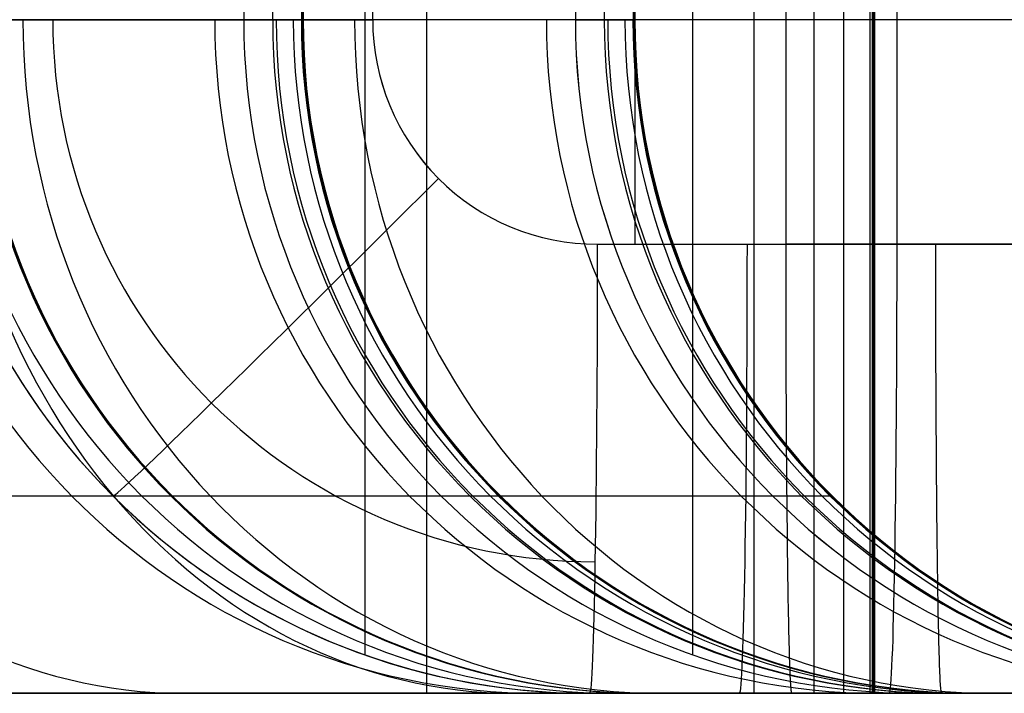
# Model space of a CAD drawing. Extents: x -879 to 919, y -7 to 33.
# Tile 13 of 66: x -501 to -475, y -7 to 11. Entities that reach past the tile are written whole.
import ezdxf

# ---------------------------------------------------------------- set-up
doc = ezdxf.new("R2010")
doc.units = 0
doc.layers.add('IGES_LEVEL_0', color=7, linetype='CONTINUOUS')

msp = doc.modelspace()

# ---------------------------------------------------------------- linework, layer by layer
at = {"layer": 'IGES_LEVEL_0'}
for p, q in [((-490.17, 33.426, 1293.625), (-490.17, -6.574, 1293.625)), ((-481.427, 33.426, 773.518), (-481.427, -6.574, 773.518)), ((-479.821, -6.574, 1457.547), (-479.821, 33.426, 1457.547)), ((-479.036, 33.426, 1412.547), (-479.036, -6.574, 1412.547)), ((-478.336, 33.426, 1354.868), (-478.336, -6.574, 1354.868)), ((-478.272, 33.426, 1358.032), (-478.272, -6.574, 1358.032)), ((-478.251, 33.426, 1367.547), (-478.251, -6.574, 1367.547)), ((-478.23, 33.426, 1364.372), (-478.23, -6.574, 1364.372)), ((-478.208, 33.426, 1361.197), (-478.208, -6.574, 1361.197)), ((-491.821, 32.396, 1457.547), (-491.821, -5.543, 1457.547)), ((-483.067, 32.392, 937.441), (-483.067, -5.539, 937.441)), ((-484.613, 21.426, 1469.666), (-484.613, 5.426, 1469.666)), ((-480.571, 5.426, 1469.494), (-480.571, 21.426, 1469.494)), ((-477.614, 21.426, 1469.546), (-477.614, 5.426, 1469.546)), ((-495.055, 15.426, 937.441), (-495.055, 11.426, 937.441)), ((-494.283, 15.426, 892.239), (-494.283, 11.426, 892.239)), ((-493.511, 15.426, 847.038), (-493.511, 11.426, 847.038)), ((-493.49, 15.426, 838.613), (-493.49, 11.426, 838.613)), ((-493.489, 15.426, 844.868), (-493.489, 11.426, 844.868)), ((-493.479, 15.426, 840.656), (-493.479, 11.426, 840.656)), ((-493.468, 15.426, 842.699), (-493.468, 11.426, 842.699)), ((-491.612, 15.426, 1469.787), (-491.612, 11.426, 1469.787)), ((-486.198, 15.426, 417.159), (-486.198, 11.426, 417.159)), ((-485.425, 15.426, 371.957), (-485.425, 11.426, 371.957)), ((-484.653, 15.426, 326.756), (-484.653, 11.426, 326.756)), ((-484.632, 15.426, 318.331), (-484.632, 11.426, 318.331)), ((-484.632, 15.426, 324.586), (-484.632, 11.426, 324.586)), ((-484.621, 15.426, 320.374), (-484.621, 11.426, 320.374)), ((-484.611, 15.426, 322.417), (-484.611, 11.426, 322.417)), ((-462.701, 11.426, 441.265), (-542.394, 11.426, 441.265)), ((-471.889, 11.426, 961.526), (-533.616, 11.426, 961.526)), ((-500.772, 11.426, 249.996), (-501.859, 11.426, 248.152)), ((-500.826, 11.426, 790.234), (-501.542, 11.426, 788.114)), ((-500.145, 11.426, 792.383), (-500.826, 11.426, 790.234)), ((-499.724, 11.426, 251.867), (-500.772, 11.426, 249.996)), ((-499.499, 11.426, 794.56), (-500.145, 11.426, 792.383)), ((-498.714, 11.426, 253.766), (-499.724, 11.426, 251.867)), ((-498.888, 11.426, 796.765), (-499.499, 11.426, 794.56)), ((-498.311, 11.426, 798.998), (-498.888, 11.426, 796.765)), ((-497.741, 11.426, 255.692), (-498.714, 11.426, 253.766)), ((-497.259, 11.426, 803.549), (-498.311, 11.426, 798.998)), ((-496.807, 11.426, 257.646), (-497.741, 11.426, 255.692)), ((-496.34, 11.426, 808.214), (-497.259, 11.426, 803.549)), ((-495.909, 11.426, 259.628), (-496.807, 11.426, 257.646)), ((-495.552, 11.426, 812.992), (-496.34, 11.426, 808.214)), ((-495.048, 11.426, 261.637), (-495.909, 11.426, 259.628)), ((-494.893, 11.426, 817.886), (-495.552, 11.426, 812.992)), ((-495.055, 11.426, 937.441), (-493.511, 11.426, 847.038)), ((-494.224, 11.426, 263.674), (-495.048, 11.426, 261.637)), ((-494.36, 11.426, 822.894), (-494.893, 11.426, 817.886)), ((-493.95, 11.426, 828.017), (-494.36, 11.426, 822.894)), ((-493.436, 11.426, 265.739), (-494.224, 11.426, 263.674)), ((-493.661, 11.426, 833.257), (-493.95, 11.426, 828.017)), ((-493.49, 11.426, 838.613), (-493.661, 11.426, 833.257)), ((-493.511, 11.426, 847.038), (-493.468, 11.426, 842.699)), ((-493.468, 11.426, 842.699), (-493.511, 11.426, 847.038)), ((-493.468, 11.426, 842.699), (-493.49, 11.426, 838.613)), ((-492.685, 11.426, 267.832), (-493.436, 11.426, 265.739)), ((-491.968, 11.426, 269.953), (-492.685, 11.426, 267.832)), ((-491.287, 11.426, 272.101), (-491.968, 11.426, 269.953)), ((-490.641, 11.426, 274.278), (-491.287, 11.426, 272.101)), ((-490.03, 11.426, 276.483), (-490.641, 11.426, 274.278)), ((-489.453, 11.426, 278.716), (-490.03, 11.426, 276.483)), ((-488.401, 11.426, 283.267), (-489.453, 11.426, 278.716)), ((-487.483, 11.426, 287.932), (-488.401, 11.426, 283.267)), ((-486.695, 11.426, 292.711), (-487.483, 11.426, 287.932)), ((-486.036, 11.426, 297.604), (-486.695, 11.426, 292.711)), ((-486.198, 11.426, 417.159), (-484.653, 11.426, 326.756)), ((-485.502, 11.426, 302.612), (-486.036, 11.426, 297.604)), ((-485.092, 11.426, 307.736), (-485.502, 11.426, 302.612)), ((-484.803, 11.426, 312.975), (-485.092, 11.426, 307.736)), ((-484.632, 11.426, 318.331), (-484.803, 11.426, 312.975)), ((-484.653, 11.426, 326.756), (-484.611, 11.426, 322.417)), ((-484.611, 11.426, 322.417), (-484.653, 11.426, 326.756)), ((-484.611, 11.426, 322.417), (-484.632, 11.426, 318.331)), ((-485.613, 5.426, 1469.684), (-477.614, 5.426, 1469.546)), ((-485.613, 5.426, 1469.684), (-477.614, 5.426, 1469.546)), ((-480.571, 4.891, 1469.485), (-480.571, 5.426, 1469.494)), ((-480.571, 5.426, 1469.494), (-472.573, 5.426, 1469.633)), ((-480.153, 5.426, 1469.502), (-480.571, 5.426, 1469.494)), ((-472.573, 5.426, 1469.633), (-480.153, 5.426, 1469.502)), ((-476.572, 4.891, 1469.554), (-476.572, 5.426, 1469.564)), ((-480.571, 4.348, 1469.457), (-480.571, 4.891, 1469.485)), ((-476.571, 4.348, 1469.526), (-476.572, 4.891, 1469.554)), ((-480.57, 4.074, 1469.436), (-480.571, 4.348, 1469.457)), ((-476.571, 4.074, 1469.505), (-476.571, 4.348, 1469.526)), ((-480.57, 3.798, 1469.41), (-480.57, 4.074, 1469.436)), ((-476.571, 3.798, 1469.479), (-476.571, 4.074, 1469.505)), ((-480.569, 3.521, 1469.378), (-480.57, 3.798, 1469.41)), ((-476.57, 3.521, 1469.447), (-476.571, 3.798, 1469.479)), ((-480.569, 3.243, 1469.341), (-480.569, 3.521, 1469.378)), ((-476.569, 3.243, 1469.41), (-476.57, 3.521, 1469.447)), ((-480.568, 2.964, 1469.299), (-480.569, 3.243, 1469.341)), ((-476.569, 2.964, 1469.368), (-476.569, 3.243, 1469.41)), ((-480.567, 2.684, 1469.252), (-480.568, 2.964, 1469.299)), ((-476.568, 2.684, 1469.321), (-476.569, 2.964, 1469.368)), ((-480.566, 2.404, 1469.199), (-480.567, 2.684, 1469.252)), ((-476.567, 2.404, 1469.268), (-476.568, 2.684, 1469.321)), ((-480.565, 2.124, 1469.14), (-480.566, 2.404, 1469.199)), ((-476.566, 2.124, 1469.209), (-476.567, 2.404, 1469.268)), ((-480.564, 1.845, 1469.076), (-480.565, 2.124, 1469.14)), ((-476.565, 1.845, 1469.145), (-476.566, 2.124, 1469.209)), ((-480.563, 1.565, 1469.007), (-480.564, 1.845, 1469.076)), ((-476.564, 1.565, 1469.076), (-476.565, 1.845, 1469.145)), ((-480.562, 1.287, 1468.931), (-480.563, 1.565, 1469.007)), ((-476.562, 1.287, 1469), (-476.564, 1.565, 1469.076)), ((-480.56, 1.009, 1468.85), (-480.562, 1.287, 1468.931)), ((-476.561, 1.009, 1468.919), (-476.562, 1.287, 1469)), ((-480.559, 0.733, 1468.764), (-480.56, 1.009, 1468.85)), ((-476.559, 0.733, 1468.833), (-476.561, 1.009, 1468.919)), ((-480.557, 0.458, 1468.671), (-480.559, 0.733, 1468.764)), ((-476.558, 0.458, 1468.74), (-476.559, 0.733, 1468.833)), ((-480.556, 0.185, 1468.573), (-480.557, 0.458, 1468.671)), ((-476.556, 0.185, 1468.642), (-476.558, 0.458, 1468.74)), ((-480.554, -0.085, 1468.469), (-480.556, 0.185, 1468.573)), ((-476.554, -0.085, 1468.538), (-476.556, 0.185, 1468.642)), ((-480.552, -0.353, 1468.36), (-480.554, -0.085, 1468.469)), ((-476.552, -0.353, 1468.429), (-476.554, -0.085, 1468.538)), ((-480.55, -0.619, 1468.245), (-480.552, -0.353, 1468.36)), ((-476.55, -0.619, 1468.314), (-476.552, -0.353, 1468.429)), ((-480.548, -0.881, 1468.125), (-480.55, -0.619, 1468.245)), ((-476.548, -0.881, 1468.194), (-476.55, -0.619, 1468.314)), ((-480.546, -1.14, 1467.999), (-480.548, -0.881, 1468.125)), ((-476.546, -1.14, 1468.068), (-476.548, -0.881, 1468.194)), ((-500.946, -1.302, 775.571), (-502.42, -1.302, 772.54)), ((-500.836, -1.302, 1322.709), (-501.524, -1.302, 1319.637)), ((-499.875, -1.302, 241.455), (-501.263, -1.302, 239.436)), ((-499.563, -1.302, 778.654), (-500.946, -1.302, 775.571)), ((-500.212, -1.302, 1325.804), (-500.836, -1.302, 1322.709)), ((-499.648, -1.302, 1328.922), (-500.212, -1.302, 1325.804)), ((-498.535, -1.302, 243.509), (-499.875, -1.302, 241.455)), ((-499.068, -1.302, 1332.566), (-499.648, -1.302, 1328.922)), ((-498.27, -1.302, 781.787), (-499.563, -1.302, 778.654)), ((-498.564, -1.302, 1336.235), (-499.068, -1.302, 1332.566)), ((-498.134, -1.302, 1339.927), (-498.564, -1.302, 1336.235)), ((-496.786, -1.302, 246.366), (-498.535, -1.302, 243.509)), ((-497.065, -1.302, 784.968), (-498.27, -1.302, 781.787)), ((-497.775, -1.302, 1343.639), (-498.134, -1.302, 1339.927)), ((-497.483, -1.302, 1347.37), (-497.775, -1.302, 1343.639)), ((-497.256, -1.302, 1351.116), (-497.483, -1.302, 1347.37)), ((-496.984, -1.302, 1358.652), (-497.256, -1.302, 1351.116)), ((-495.948, -1.302, 788.192), (-497.065, -1.302, 784.968)), ((-495.128, -1.302, 249.283), (-496.786, -1.302, 246.366)), ((-495.09, -1.302, 790.883), (-495.948, -1.302, 788.192)), ((-493.563, -1.302, 252.258), (-495.128, -1.302, 249.283)), ((-494.29, -1.302, 793.601), (-495.09, -1.302, 790.883)), ((-493.546, -1.302, 796.343), (-494.29, -1.302, 793.601)), ((-492.089, -1.302, 255.289), (-493.563, -1.302, 252.258)), ((-492.857, -1.302, 799.109), (-493.546, -1.302, 796.343)), ((-492.222, -1.302, 801.896), (-492.857, -1.302, 799.109)), ((-491.639, -1.302, 804.704), (-492.222, -1.302, 801.896)), ((-490.706, -1.302, 258.372), (-492.089, -1.302, 255.289)), ((-491.106, -1.302, 807.531), (-491.639, -1.302, 804.704)), ((-490.623, -1.302, 810.375), (-491.106, -1.302, 807.531)), ((-489.412, -1.302, 261.505), (-490.706, -1.302, 258.372)), ((-490.102, -1.302, 813.846), (-490.623, -1.302, 810.375)), ((-489.649, -1.302, 817.338), (-490.102, -1.302, 813.846)), ((-489.261, -1.302, 820.851), (-489.649, -1.302, 817.338)), ((-488.208, -1.302, 264.686), (-489.412, -1.302, 261.505)), ((-488.937, -1.302, 824.381), (-489.261, -1.302, 820.851)), ((-488.465, -1.302, 831.488), (-488.937, -1.302, 824.381)), ((-488.218, -1.302, 838.544), (-488.465, -1.302, 831.488)), ((-487.09, -1.302, 267.91), (-488.208, -1.302, 264.686)), ((-486.233, -1.302, 270.601), (-487.09, -1.302, 267.91)), ((-485.433, -1.302, 273.319), (-486.233, -1.302, 270.601)), ((-484.689, -1.302, 276.061), (-485.433, -1.302, 273.319)), ((-484, -1.302, 278.827), (-484.689, -1.302, 276.061)), ((-483.364, -1.302, 281.614), (-484, -1.302, 278.827)), ((-482.781, -1.302, 284.422), (-483.364, -1.302, 281.614)), ((-482.249, -1.302, 287.249), (-482.781, -1.302, 284.422)), ((-481.766, -1.302, 290.093), (-482.249, -1.302, 287.249)), ((-481.245, -1.302, 293.564), (-481.766, -1.302, 290.093)), ((-480.792, -1.302, 297.057), (-481.245, -1.302, 293.564)), ((-480.404, -1.302, 300.569), (-480.792, -1.302, 297.057)), ((-480.543, -1.396, 1467.867), (-480.546, -1.14, 1467.999)), ((-480.079, -1.302, 304.099), (-480.404, -1.302, 300.569)), ((-479.608, -1.302, 311.206), (-480.079, -1.302, 304.099)), ((-479.36, -1.302, 318.262), (-479.608, -1.302, 311.206)), ((-476.544, -1.396, 1467.937), (-476.546, -1.14, 1468.068)), ((-480.541, -1.647, 1467.731), (-480.543, -1.396, 1467.867)), ((-476.542, -1.647, 1467.8), (-476.544, -1.396, 1467.937)), ((-480.539, -1.894, 1467.589), (-480.541, -1.647, 1467.731)), ((-476.539, -1.894, 1467.658), (-476.542, -1.647, 1467.8)), ((-480.536, -2.137, 1467.442), (-480.539, -1.894, 1467.589)), ((-476.537, -2.137, 1467.511), (-476.539, -1.894, 1467.658)), ((-480.533, -2.375, 1467.291), (-480.536, -2.137, 1467.442)), ((-476.534, -2.375, 1467.36), (-476.537, -2.137, 1467.511)), ((-480.531, -2.609, 1467.134), (-480.533, -2.375, 1467.291)), ((-480.528, -2.836, 1466.973), (-480.531, -2.609, 1467.134)), ((-476.531, -2.609, 1467.203), (-476.534, -2.375, 1467.36)), ((-476.528, -2.836, 1467.042), (-476.531, -2.609, 1467.203)), ((-480.525, -3.059, 1466.807), (-480.528, -2.836, 1466.973)), ((-476.526, -3.059, 1466.876), (-476.528, -2.836, 1467.042)), ((-480.522, -3.276, 1466.637), (-480.525, -3.059, 1466.807)), ((-476.523, -3.276, 1466.706), (-476.526, -3.059, 1466.876)), ((-480.519, -3.487, 1466.463), (-480.522, -3.276, 1466.637)), ((-476.52, -3.487, 1466.532), (-476.523, -3.276, 1466.706)), ((-480.516, -3.691, 1466.284), (-480.519, -3.487, 1466.463)), ((-476.517, -3.691, 1466.353), (-476.52, -3.487, 1466.532)), ((-480.513, -3.89, 1466.102), (-480.516, -3.691, 1466.284)), ((-480.51, -4.082, 1465.916), (-480.513, -3.89, 1466.102)), ((-476.513, -3.89, 1466.171), (-476.517, -3.691, 1466.353)), ((-476.51, -4.082, 1465.986), (-476.513, -3.89, 1466.171)), ((-480.506, -4.267, 1465.727), (-480.51, -4.082, 1465.916)), ((-476.507, -4.267, 1465.796), (-476.51, -4.082, 1465.986)), ((-480.503, -4.446, 1465.535), (-480.506, -4.267, 1465.727)), ((-480.5, -4.618, 1465.34), (-480.503, -4.446, 1465.535)), ((-476.504, -4.446, 1465.604), (-476.507, -4.267, 1465.796)), ((-476.5, -4.618, 1465.409), (-476.504, -4.446, 1465.604)), ((-480.496, -4.782, 1465.142), (-480.5, -4.618, 1465.34)), ((-476.497, -4.782, 1465.211), (-476.5, -4.618, 1465.409)), ((-480.493, -4.94, 1464.941), (-480.496, -4.782, 1465.142)), ((-480.489, -5.09, 1464.738), (-480.493, -4.94, 1464.941)), ((-476.493, -4.94, 1465.01), (-476.497, -4.782, 1465.211)), ((-476.49, -5.09, 1464.807), (-476.493, -4.94, 1465.01)), ((-480.486, -5.233, 1464.533), (-480.489, -5.09, 1464.738)), ((-480.482, -5.369, 1464.326), (-480.486, -5.233, 1464.533)), ((-476.486, -5.233, 1464.602), (-476.49, -5.09, 1464.807)), ((-476.483, -5.369, 1464.395), (-476.486, -5.233, 1464.602)), ((-480.479, -5.497, 1464.118), (-480.482, -5.369, 1464.326)), ((-480.475, -5.618, 1463.908), (-480.479, -5.497, 1464.118)), ((-476.479, -5.497, 1464.187), (-476.483, -5.369, 1464.395)), ((-476.476, -5.618, 1463.977), (-476.479, -5.497, 1464.187)), ((-480.471, -5.731, 1463.696), (-480.475, -5.618, 1463.908)), ((-480.468, -5.837, 1463.484), (-480.471, -5.731, 1463.696)), ((-476.472, -5.731, 1463.765), (-476.476, -5.618, 1463.977)), ((-476.468, -5.837, 1463.553), (-476.472, -5.731, 1463.765)), ((-480.464, -5.936, 1463.271), (-480.468, -5.837, 1463.484)), ((-480.46, -6.027, 1463.057), (-480.464, -5.936, 1463.271)), ((-480.457, -6.11, 1462.844), (-480.46, -6.027, 1463.057)), ((-476.465, -5.936, 1463.34), (-476.468, -5.837, 1463.553)), ((-476.461, -6.027, 1463.127), (-476.465, -5.936, 1463.34)), ((-476.457, -6.11, 1462.913), (-476.461, -6.027, 1463.127)), ((-480.453, -6.187, 1462.629), (-480.457, -6.11, 1462.844)), ((-480.449, -6.256, 1462.415), (-480.453, -6.187, 1462.629)), ((-480.445, -6.318, 1462.202), (-480.449, -6.256, 1462.415)), ((-476.453, -6.187, 1462.699), (-476.457, -6.11, 1462.913)), ((-476.45, -6.256, 1462.485), (-476.453, -6.187, 1462.699)), ((-476.446, -6.318, 1462.271), (-476.45, -6.256, 1462.485)), ((-462.39, -6.574, 423.265), (-542.394, -6.574, 423.265)), ((-542.394, -6.574, 417.262), (-462.286, -6.574, 417.262)), ((-533.64, -6.574, 937.524), (-471.941, -6.574, 937.524)), ((-471.928, -6.574, 943.526), (-533.616, -6.574, 943.526)), ((-500.408, -6.574, 211.763), (-503.368, -6.574, 208.991)), ((-500.675, -6.574, 1273.317), (-502.803, -6.574, 1270.116)), ((-502.281, -6.574, 1282.311), (-500.491, -6.574, 1285.612)), ((-499.504, -6.574, 221.33), (-501.386, -6.574, 219.309)), ((-499.723, -6.574, 752.377), (-501.344, -6.574, 750.14)), ((-498.655, -6.574, 743.778), (-501.127, -6.574, 740.751)), ((-498.659, -6.574, 1276.573), (-500.675, -6.574, 1273.317)), ((-500.491, -6.574, 1285.612), (-498.808, -6.574, 1288.969)), ((-497.573, -6.574, 214.601), (-500.408, -6.574, 211.763)), ((-498.158, -6.574, 754.653), (-499.723, -6.574, 752.377)), ((-497.672, -6.574, 223.397), (-499.504, -6.574, 221.33)), ((-498.808, -6.574, 1288.969), (-497.23, -6.574, 1292.377)), ((-496.752, -6.574, 1279.883), (-498.659, -6.574, 1276.573)), ((-496.3, -6.574, 746.864), (-498.655, -6.574, 743.778)), ((-496.649, -6.574, 756.966), (-498.158, -6.574, 754.653)), ((-495.891, -6.574, 225.508), (-497.672, -6.574, 223.397)), ((-494.861, -6.574, 217.504), (-497.573, -6.574, 214.601)), ((-497.23, -6.574, 1292.377), (-495.756, -6.574, 1295.831)), ((-494.951, -6.574, 1283.245), (-496.752, -6.574, 1279.883)), ((-494.68, -6.574, 760.181), (-496.649, -6.574, 756.966)), ((-494.06, -6.574, 750.009), (-496.3, -6.574, 746.864)), ((-494.162, -6.574, 227.663), (-495.891, -6.574, 225.508)), ((-495.756, -6.574, 1295.831), (-494.385, -6.574, 1299.327)), ((-493.255, -6.574, 1286.657), (-494.951, -6.574, 1283.245)), ((-492.27, -6.574, 220.469), (-494.861, -6.574, 217.504)), ((-492.818, -6.574, 763.458), (-494.68, -6.574, 760.181)), ((-494.385, -6.574, 1299.327), (-493.116, -6.574, 1302.862)), ((-492.487, -6.574, 229.859), (-494.162, -6.574, 227.663)), ((-491.932, -6.574, 753.21), (-494.06, -6.574, 750.009)), ((-491.662, -6.574, 1290.117), (-493.255, -6.574, 1286.657)), ((-493.116, -6.574, 1302.862), (-492.146, -6.574, 1305.792)), ((-491.063, -6.574, 766.794), (-492.818, -6.574, 763.458)), ((-490.866, -6.574, 232.095), (-492.487, -6.574, 229.859)), ((-489.797, -6.574, 223.496), (-492.27, -6.574, 220.469)), ((-492.146, -6.574, 1305.792), (-491.242, -6.574, 1308.743)), ((-489.916, -6.574, 756.467), (-491.932, -6.574, 753.21)), ((-490.17, -6.574, 1293.625), (-491.662, -6.574, 1290.117)), ((-491.242, -6.574, 1308.743), (-490.402, -6.574, 1311.713)), ((-489.415, -6.574, 770.183), (-491.063, -6.574, 766.794)), ((-489.3, -6.574, 234.371), (-490.866, -6.574, 232.095)), ((-490.402, -6.574, 1311.713), (-489.624, -6.574, 1314.699)), ((-488.776, -6.574, 1297.178), (-490.17, -6.574, 1293.625)), ((-488.009, -6.574, 759.776), (-489.916, -6.574, 756.467)), ((-487.442, -6.574, 226.583), (-489.797, -6.574, 223.496)), ((-489.624, -6.574, 1314.699), (-488.907, -6.574, 1317.701)), ((-487.872, -6.574, 773.622), (-489.415, -6.574, 770.183)), ((-487.791, -6.574, 236.684), (-489.3, -6.574, 234.371)), ((-488.907, -6.574, 1317.701), (-488.249, -6.574, 1320.717)), ((-487.479, -6.574, 1300.775), (-488.776, -6.574, 1297.178)), ((-488.249, -6.574, 1320.717), (-487.647, -6.574, 1323.744)), ((-486.208, -6.574, 763.138), (-488.009, -6.574, 759.776)), ((-486.434, -6.574, 777.106), (-487.872, -6.574, 773.622)), ((-485.823, -6.574, 239.899), (-487.791, -6.574, 236.684)), ((-487.647, -6.574, 1323.744), (-487.101, -6.574, 1326.781)), ((-486.277, -6.574, 1304.415), (-487.479, -6.574, 1300.775)), ((-485.202, -6.574, 229.727), (-487.442, -6.574, 226.583)), ((-487.101, -6.574, 1326.781), (-486.489, -6.574, 1330.623)), ((-486.973, -6.574, 1327.541), (-480.857, -6.574, 1327.541)), ((-486.489, -6.574, 1330.623), (-485.957, -6.574, 1334.477)), ((-485.099, -6.574, 780.631), (-486.434, -6.574, 777.106)), ((-485.167, -6.574, 1308.095), (-486.277, -6.574, 1304.415)), ((-484.512, -6.574, 766.55), (-486.208, -6.574, 763.138)), ((-485.957, -6.574, 1334.477), (-485.504, -6.574, 1338.341)), ((-483.961, -6.574, 243.176), (-485.823, -6.574, 239.899)), ((-485.82, -6.574, 1457.686), (-477.821, -6.574, 1457.547)), ((-484.278, -6.574, 1367.386), (-485.817, -6.574, 1457.547)), ((-479.821, -6.574, 1457.547), (-485.817, -6.574, 1457.547)), ((-485.504, -6.574, 1338.341), (-485.123, -6.574, 1342.213)), ((-483.075, -6.574, 232.929), (-485.202, -6.574, 229.727)), ((-484.148, -6.574, 1311.815), (-485.167, -6.574, 1308.095)), ((-485.123, -6.574, 1342.213), (-484.571, -6.574, 1349.975)), ((-483.864, -6.574, 784.192), (-485.099, -6.574, 780.631)), ((-484.571, -6.574, 1349.975), (-484.257, -6.574, 1358.488)), ((-482.919, -6.574, 770.01), (-484.512, -6.574, 766.55)), ((-484.234, -6.574, 1362.846), (-484.278, -6.574, 1367.386)), ((-484.257, -6.574, 1358.488), (-484.234, -6.574, 1362.846)), ((-483.217, -6.574, 1315.572), (-484.148, -6.574, 1311.815)), ((-482.206, -6.574, 246.512), (-483.961, -6.574, 243.176)), ((-482.921, -6.574, 787.155), (-483.864, -6.574, 784.192)), ((-482.373, -6.574, 1319.365), (-483.217, -6.574, 1315.572)), ((-481.059, -6.574, 236.185), (-483.075, -6.574, 232.929)), ((-482.042, -6.574, 790.138), (-482.921, -6.574, 787.155)), ((-481.427, -6.574, 773.518), (-482.919, -6.574, 770.01)), ((-481.614, -6.574, 1323.193), (-482.373, -6.574, 1319.365)), ((-480.557, -6.574, 249.901), (-482.206, -6.574, 246.512)), ((-481.228, -6.574, 793.139), (-482.042, -6.574, 790.138)), ((-480.937, -6.574, 1327.054), (-481.614, -6.574, 1323.193)), ((-480.033, -6.574, 777.071), (-481.427, -6.574, 773.518)), ((-480.476, -6.574, 796.157), (-481.228, -6.574, 793.139)), ((-479.151, -6.574, 239.495), (-481.059, -6.574, 236.185)), ((-480.34, -6.574, 1330.946), (-480.937, -6.574, 1327.054)), ((-479.015, -6.574, 253.34), (-480.557, -6.574, 249.901)), ((-479.785, -6.574, 799.188), (-480.476, -6.574, 796.157)), ((-480.442, -6.373, 1461.988), (-480.445, -6.318, 1462.202)), ((-480.438, -6.421, 1461.776), (-480.442, -6.373, 1461.988)), ((-480.434, -6.463, 1461.564), (-480.438, -6.421, 1461.776)), ((-480.431, -6.497, 1461.353), (-480.434, -6.463, 1461.564)), ((-480.427, -6.525, 1461.143), (-480.431, -6.497, 1461.353)), ((-480.424, -6.547, 1460.935), (-480.427, -6.525, 1461.143)), ((-480.42, -6.562, 1460.728), (-480.424, -6.547, 1460.935)), ((-480.416, -6.571, 1460.522), (-480.42, -6.562, 1460.728)), ((-480.413, -6.574, 1460.319), (-480.416, -6.571, 1460.522)), ((-453.581, -6.574, -92.677), (-480.413, -6.574, 1460.319)), ((-472.414, -6.574, 1460.457), (-480.413, -6.574, 1460.319)), ((-480.413, -6.574, 1460.319), (-479.992, -6.574, 1460.326)), ((-479.822, -6.574, 1334.867), (-480.34, -6.574, 1330.946)), ((-478.736, -6.574, 780.668), (-480.033, -6.574, 777.071)), ((-479.992, -6.574, 1460.326), (-472.414, -6.574, 1460.457)), ((-479.38, -6.574, 1338.817), (-479.822, -6.574, 1334.867)), ((-479.821, -6.574, 1457.547), (-478.251, -6.574, 1367.547)), ((-479.153, -6.574, 802.233), (-479.785, -6.574, 799.188)), ((-479.012, -6.574, 1342.794), (-479.38, -6.574, 1338.817)), ((-478.577, -6.574, 805.289), (-479.153, -6.574, 802.233)), ((-477.35, -6.574, 242.856), (-479.151, -6.574, 239.495)), ((-477.577, -6.574, 256.824), (-479.015, -6.574, 253.34)), ((-478.717, -6.574, 1346.796), (-479.012, -6.574, 1342.794)), ((-477.534, -6.574, 784.308), (-478.736, -6.574, 780.668)), ((-478.336, -6.574, 1354.868), (-478.717, -6.574, 1346.796)), ((-478.057, -6.574, 808.355), (-478.577, -6.574, 805.289)), ((-478.208, -6.574, 1361.197), (-478.336, -6.574, 1354.868)), ((-478.251, -6.574, 1367.547), (-478.208, -6.574, 1361.197)), ((-472.114, -6.574, 807.435), (-478.207, -6.574, 807.435)), ((-477.521, -6.574, 811.91), (-478.057, -6.574, 808.355)), ((-476.241, -6.574, 260.349), (-477.577, -6.574, 256.824)), ((-476.424, -6.574, 787.988), (-477.534, -6.574, 784.308)), ((-477.054, -6.574, 815.475), (-477.521, -6.574, 811.91)), ((-475.655, -6.574, 246.268), (-477.35, -6.574, 242.856)), ((-476.651, -6.574, 819.048), (-477.054, -6.574, 815.475)), ((-477.053, -6.574, 937.441), (-471.079, -6.574, 937.441)), ((-477.053, -6.574, 937.441), (-475.512, -6.574, 847.279)), ((-475.512, -6.574, 847.279), (-477.053, -6.574, 937.441)), ((-476.312, -6.574, 822.627), (-476.651, -6.574, 819.048)), ((-476.442, -6.373, 1462.057), (-476.446, -6.318, 1462.271)), ((-476.439, -6.421, 1461.845), (-476.442, -6.373, 1462.057)), ((-476.435, -6.463, 1461.633), (-476.439, -6.421, 1461.845)), ((-476.431, -6.497, 1461.422), (-476.435, -6.463, 1461.633)), ((-476.428, -6.525, 1461.212), (-476.431, -6.497, 1461.422)), ((-476.424, -6.547, 1461.004), (-476.428, -6.525, 1461.212)), ((-476.421, -6.562, 1460.797), (-476.424, -6.547, 1461.004)), ((-475.405, -6.574, 791.708), (-476.424, -6.574, 787.988)), ((-476.417, -6.571, 1460.591), (-476.421, -6.562, 1460.797)), ((-476.414, -6.574, 1460.388), (-476.417, -6.571, 1460.591)), ((-475.808, -6.574, 829.801), (-476.312, -6.574, 822.627)), ((-475.007, -6.574, 263.911), (-476.241, -6.574, 260.349)), ((-475.491, -6.574, 838.38), (-475.808, -6.574, 829.801)), ((-474.061, -6.574, 249.729), (-475.655, -6.574, 246.268)), ((-475.512, -6.574, 847.279), (-475.468, -6.574, 842.739)), ((-475.468, -6.574, 842.739), (-475.491, -6.574, 838.38)), ((-475.491, -6.574, 838.38), (-475.468, -6.574, 842.739)), ((-475.491, -6.574, 838.38), (-475.468, -6.574, 842.739)), ((-474.474, -6.574, 795.465), (-475.405, -6.574, 791.708)), ((-474.063, -6.574, 266.873), (-475.007, -6.574, 263.911))]:
    msp.add_line(p, q, dxfattribs=at)
at = {"layer": 'IGES_LEVEL_0', "extrusion": (0.536186, -6.79107e-10, 0.8441)}
msp.add_arc((11.426, 825.096, 372.658), 18, 90, 180, dxfattribs=at)
at = {"layer": 'IGES_LEVEL_0', "extrusion": (0.168181, -1.66768e-08, 0.985756)}
msp.add_arc((11.426, 703.302, 1225.962), 18, 90, 180, dxfattribs=at)
at = {"layer": 'IGES_LEVEL_0'}
for centre in [(-485.819, 11.428, 1457.547), (-477.054, 11.428, 937.441), (-468.196, 11.428, 417.159)]:
    msp.add_arc(centre, 18.001, 180.0042, 270.0041, dxfattribs=at)
at = {"layer": 'IGES_LEVEL_0', "extrusion": (-4.18647e-07, 1, -1.27635e-06)}
msp.add_arc((491.819, 1457.789, 11.425), 12, 0.9898, 90.9898, dxfattribs=at)
at = {"layer": 'IGES_LEVEL_0', "extrusion": (0.017275, -1.40241e-08, 0.999851)}
msp.add_arc((11.426, 510.929, 1449.076), 18, 90.0001, 180.0001, dxfattribs=at)
at = {"layer": 'IGES_LEVEL_0', "extrusion": (-1.19094e-06, 1, -2.78376e-07)}
msp.add_arc((491.819, 1457.789, 11.427), 12, 0.9898, 90.9898, dxfattribs=at)
at = {"layer": 'IGES_LEVEL_0', "extrusion": (-0.01707, 0, 0.999854)}
msp.add_arc((-11.426, -460.866, 1420.695), 18, 270, 360, dxfattribs=at)
at = {"layer": 'IGES_LEVEL_0', "extrusion": (0.536186, 1.70461e-09, 0.8441)}
msp.add_arc((11.426, 538.651, -61.762), 18, 90, 180, dxfattribs=at)
at = {"layer": 'IGES_LEVEL_0', "extrusion": (-0.013411, -1.08654e-07, 0.99991)}
msp.add_arc((-465.895, 11.428, 1373.758), 18.001, 180.0042, 269.9962, dxfattribs=at)
at = {"layer": 'IGES_LEVEL_0', "extrusion": (0.01284, -6.47248e-05, 0.999918)}
msp.add_arc((-501.659, 11.515, 1352.159), 18.001, 180.0029, 269.9988, dxfattribs=at)
at = {"layer": 'IGES_LEVEL_0', "extrusion": (-0.009752, 0, 0.999952)}
msp.add_arc((-470.92, 11.426, 1369.774), 18, 180, 270, dxfattribs=at)
at = {"layer": 'IGES_LEVEL_0', "extrusion": (0.005242, 0, 0.999986)}
msp.add_arc((-491.371, 11.426, 1358.11), 18, 180, 270, dxfattribs=at)
at = {"layer": 'IGES_LEVEL_0', "extrusion": (-0.002255, 7.20136e-07, 0.999997)}
msp.add_arc((-481.159, 11.426, 1363.934), 18.001, 180.0033, 269.9983, dxfattribs=at)
at = {"layer": 'IGES_LEVEL_0', "extrusion": (0.314238, -3.30077e-09, 0.949344)}
msp.add_arc((11.426, 705.777, 592.42), 18, 90, 180, dxfattribs=at)
at = {"layer": 'IGES_LEVEL_0', "extrusion": (0.017275, 0, 0.999851)}
msp.add_arc((11.426, 510.929, 1457.561), 14.485, 90, 180, dxfattribs=at)
at = {"layer": 'IGES_LEVEL_0', "extrusion": (0.158725, -1.89991e-09, 0.987323)}
for centre in [(11.426, 600.303, 722.227), (11.426, 508.976, 209.947)]:
    msp.add_arc(centre, 18, 90, 180, dxfattribs=at)
at = {"layer": 'IGES_LEVEL_0', "extrusion": (-0.017084, 0, 0.999854)}
for centre in [(-11.426, -460.968, 900.521), (-11.426, -461, 380.164)]:
    msp.add_arc(centre, 18, 270, 0, dxfattribs=at)
at = {"layer": 'IGES_LEVEL_0', "extrusion": (0.082848, 4.36963e-09, 0.996562)}
msp.add_arc((11.426, 542.826, 781.04), 18, 90, 180, dxfattribs=at)
at = {"layer": 'IGES_LEVEL_0', "extrusion": (0.049995, -8.60446e-10, 0.998749)}
msp.add_arc((11.426, 516.697, 806.027), 18, 90, 180, dxfattribs=at)
at = {"layer": 'IGES_LEVEL_0', "extrusion": (0.025576, -5.72589e-09, 0.999673)}
msp.add_arc((11.426, 496.774, 824.55), 18, 90, 180, dxfattribs=at)
at = {"layer": 'IGES_LEVEL_0', "extrusion": (-0.013425, 6.76236e-08, 0.99991)}
msp.add_arc((-464.094, 11.428, 853.586), 18.001, 180.0042, 269.9962, dxfattribs=at)
at = {"layer": 'IGES_LEVEL_0', "extrusion": (0.012851, -8.29254e-05, 0.999917)}
msp.add_arc((-486.225, 11.496, 832.201), 18.001, 180.0029, 269.9988, dxfattribs=at)
at = {"layer": 'IGES_LEVEL_0', "extrusion": (0.012806, -0.000139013, 0.999918)}
msp.add_arc((-486.187, 11.543, 832.223), 18.001, 180.0029, 269.9988, dxfattribs=at)
at = {"layer": 'IGES_LEVEL_0', "extrusion": (-0.009765, 0, 0.999952)}
for centre in [(-467.215, 11.426, 849.612), (-463.439, 11.426, 329.269)]:
    msp.add_arc(centre, 18, 180, 270, dxfattribs=at)
at = {"layer": 'IGES_LEVEL_0', "extrusion": (0.005228, 0, 0.999986)}
for centre in [(-479.867, 11.426, 838.062), (-468.29, 11.426, 317.834)]:
    msp.add_arc(centre, 18, 180, 270, dxfattribs=at)
at = {"layer": 'IGES_LEVEL_0', "extrusion": (-0.002268, 8.86359e-07, 0.999997)}
msp.add_arc((-473.555, 11.427, 843.816), 18.001, 180.0033, 269.9983, dxfattribs=at)
at = {"layer": 'IGES_LEVEL_0', "extrusion": (-0.002269, -7.11915e-07, 0.999997)}
msp.add_arc((-473.554, 11.428, 843.816), 18.001, 180.0033, 269.9983, dxfattribs=at)
at = {"layer": 'IGES_LEVEL_0', "extrusion": (0.314238, -2.34636e-09, 0.949344)}
msp.add_arc((11.426, 533.876, 101.277), 18, 90, 180, dxfattribs=at)
at = {"layer": 'IGES_LEVEL_0', "extrusion": (0.017275, 5.40837e-09, 0.999851)}
msp.add_arc((11.426, 510.929, 1461.076), 6, 89.9999, 180, dxfattribs=at)
at = {"layer": 'IGES_LEVEL_0', "extrusion": (0.017275, -2.15298e-08, 0.999851)}
msp.add_arc((11.426, 510.929, 1461.076), 6, 90, 180.0001, dxfattribs=at)
at = {"layer": 'IGES_LEVEL_0', "extrusion": (-4.19114e-09, -4.19175e-09, 1)}
msp.add_arc((-468.195, 11.429, 417.159), 18.003, 180.0082, 270.0002, dxfattribs=at)
at = {"layer": 'IGES_LEVEL_0', "extrusion": (0.082848, 1.85564e-10, 0.996562)}
msp.add_arc((11.426, 490.895, 263.28), 18, 90, 180, dxfattribs=at)
at = {"layer": 'IGES_LEVEL_0', "extrusion": (0.049995, -1.65041e-09, 0.998749)}
msp.add_arc((11.426, 481.839, 286.839), 18, 90, 180, dxfattribs=at)
at = {"layer": 'IGES_LEVEL_0', "extrusion": (0.025576, -5.78082e-09, 0.999673)}
msp.add_arc((11.426, 474.613, 304.665), 18, 90, 180, dxfattribs=at)
at = {"layer": 'IGES_LEVEL_0', "extrusion": (-0.013425, -6.23746e-08, 0.99991)}
msp.add_arc((-462.222, 11.428, 333.233), 18.001, 180.0042, 269.9962, dxfattribs=at)
at = {"layer": 'IGES_LEVEL_0', "extrusion": (-0.013425, 6.76426e-08, 0.99991)}
msp.add_arc((-462.222, 11.428, 333.233), 18.001, 180.0042, 269.9962, dxfattribs=at)
at = {"layer": 'IGES_LEVEL_0', "extrusion": (0.012851, -8.29293e-05, 0.999917)}
msp.add_arc((-470.682, 11.453, 312.076), 18.001, 180.0029, 269.9988, dxfattribs=at)
at = {"layer": 'IGES_LEVEL_0', "extrusion": (0.012806, -0.000139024, 0.999918)}
msp.add_arc((-470.668, 11.471, 312.098), 18.001, 180.0029, 269.9988, dxfattribs=at)
at = {"layer": 'IGES_LEVEL_0', "extrusion": (-0.002268, 8.82113e-07, 0.999997)}
msp.add_arc((-465.877, 11.427, 323.515), 18.001, 180.0033, 269.9983, dxfattribs=at)
at = {"layer": 'IGES_LEVEL_0', "extrusion": (-0.002269, -7.11968e-07, 0.999997)}
msp.add_arc((-465.877, 11.428, 323.516), 18.001, 180.0033, 269.9983, dxfattribs=at)
at = {"layer": 'IGES_LEVEL_0', "extrusion": (-0.707001, 0.707107, 0.012215)}
msp.add_arc((341.473, 1453.355, 369.361), 12, 0.7, 90.6999, dxfattribs=at)
at = {"layer": 'IGES_LEVEL_0', "extrusion": (0.999851, -7.7704e-16, -0.017275)}
msp.add_arc((5.426, 1449.076, -510.929), 12, 90, 180, dxfattribs=at)
msp.add_arc((5.426, 1449.076, -510.929), 12, 90, 180, dxfattribs=at)
at = {"layer": 'IGES_LEVEL_0', "extrusion": (0.999851, -3.55271e-15, -0.017275)}
msp.add_arc((5.426, 1449.075, -506.929), 12, 90, 180, dxfattribs=at)
at = {"layer": 'IGES_LEVEL_0', "extrusion": (0.999851, -3.81214e-10, -0.017275)}
msp.add_arc((5.426, 1449.076, -502.929), 12, 90, 180, dxfattribs=at)

doc.saveas('drawing.dxf')
